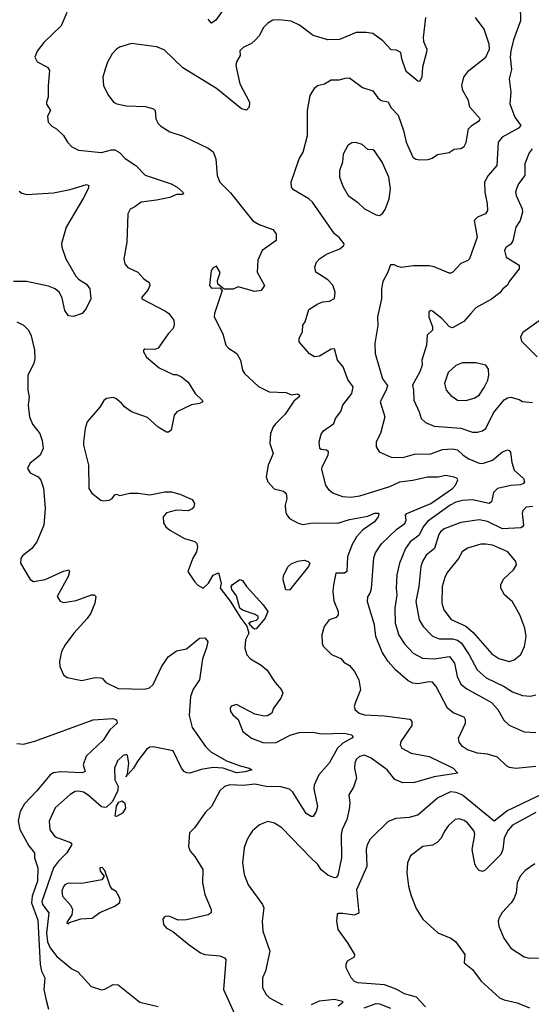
# Model space of a CAD drawing. Extents: x 1954678 to 2060275, y 904822 to 1016299.
# Tile 146 of 256: x 2034612 to 2037688, y 928196 to 934111. Entities that reach past the tile are written whole.
import ezdxf

# ---------------------------------------------------------------- set-up
doc = ezdxf.new("R2010")
doc.units = 0

msp = doc.modelspace()

# ---------------------------------------------------------------- linework, layer by layer
at = {"layer": '0CON20XD'}
for points in [[(2035845, 934183.8), (2035791.7, 934108.3), (2035765, 934091.2), (2035745, 934113.8)], [(2037620.6, 934195), (2037623.6, 934105), (2037580.4, 933989.6), (2037565.3, 933925), (2037560.9, 933885), (2037568.4, 933811.6), (2037554.7, 933755), (2037564.4, 933675), (2037560, 933605), (2037588.9, 933525), (2037624.4, 933475), (2037610.9, 933459.1), (2037512.2, 933405), (2037488.5, 933375), (2037480, 933235), (2037429.4, 933175), (2037407.1, 933135), (2037409.1, 933075), (2037423.5, 933005), (2037424.4, 932965), (2037412, 932945), (2037363.8, 932925), (2037344.2, 932905), (2037362.5, 932805), (2037316, 932675), (2037305.7, 932664.3), (2037265, 932646), (2037216.6, 932593.4), (2037205, 932588), (2037195, 932587.5), (2037105, 932627.3), (2037075, 932633.3), (2036978.3, 932631.7), (2036905, 932621.4), (2036880.3, 932630.3), (2036865, 932639.2), (2036840.7, 932639.3), (2036825.6, 932594.4), (2036795, 932537.5), (2036786.9, 932495), (2036787.7, 932435), (2036764.4, 932325), (2036765.7, 932274.3), (2036748.1, 932165), (2036749.4, 932105), (2036793.1, 931953.1), (2036823.5, 931913.5), (2036815.9, 931885), (2036779.5, 931815), (2036807.1, 931725), (2036782, 931625), (2036756.2, 931575), (2036756.2, 931545), (2036774.2, 931514.2), (2036845, 931483.5), (2036915, 931481.1), (2036985, 931500.8), (2037085, 931502), (2037155, 931527.9), (2037215, 931532), (2037245, 931526.2), (2037277.8, 931495), (2037312.6, 931472.6), (2037375, 931446.9), (2037395, 931445.4), (2037454.7, 931465.3), (2037515, 931515.8), (2037545, 931526.2), (2037555, 931523.8), (2037563, 931513), (2037570.5, 931450.5), (2037584.3, 931404.3), (2037640.8, 931355), (2037648, 931335), (2037641.2, 931325), (2037622.6, 931317.4), (2037565, 931313.2), (2037485, 931293.8), (2037460.4, 931269.6), (2037447.8, 931215), (2037435.4, 931204.6), (2037335, 931227.4), (2037275, 931223.1), (2037235, 931212.4), (2037200.9, 931195), (2037063.4, 931096.6), (2037037.2, 931065), (2037013.9, 931015), (2036960, 930975), (2036931.2, 930935), (2036896.2, 930845), (2036878.9, 930775), (2036876, 930696), (2036880, 930655), (2036867.1, 930575), (2036869.7, 930485), (2036892.6, 930412.6), (2036925, 930360.6), (2036978.1, 930305), (2037034.8, 930274.8), (2037105, 930271.1), (2037195.6, 930285), (2037225.9, 930245), (2037241.6, 930165), (2037265, 930120), (2037300.8, 930090.8), (2037449.5, 930009.5), (2037486.6, 929966.6), (2037523.4, 929903.4), (2037555, 929873.5), (2037645, 929833.1), (2037715, 929828.5)], [(2034896.7, 934155), (2034861.2, 934075), (2034756.6, 933973.4), (2034717.3, 933922.7), (2034704, 933885), (2034717.3, 933857.3), (2034780, 933825), (2034792, 933805), (2034782.9, 933715), (2034784.1, 933645.9), (2034774.3, 933615), (2034774.5, 933604.5), (2034798, 933565), (2034779.5, 933530.5), (2034784.4, 933495), (2034805, 933470.8), (2034833.3, 933455), (2034875, 933416.2), (2034898.8, 933375), (2034925, 933346.7), (2034965, 933328), (2035105, 933312.9), (2035165, 933330), (2035185, 933330), (2035213.1, 933313.1), (2035247.4, 933277.4), (2035310, 933235), (2035366.2, 933176.2), (2035523.3, 933125), (2035560, 933105), (2035593.3, 933075), (2035597.5, 933065), (2035589.2, 933060.8), (2035555, 933060.6), (2035515, 933043.8), (2035435, 933026.2), (2035342.5, 933015), (2035305, 932986), (2035277, 932973), (2035262.5, 932945), (2035255.8, 932775), (2035239.2, 932675), (2035244.2, 932645), (2035263, 932623), (2035323.3, 932593.3), (2035359.2, 932555), (2035391.4, 932531.4), (2035394.3, 932515), (2035383.4, 932486.6), (2035346.2, 932445), (2035346.7, 932435), (2035489.1, 932359.1), (2035508.8, 932345), (2035538.8, 932305), (2035542, 932275), (2035535, 932256.7), (2035505, 932224), (2035445, 932138.6), (2035425, 932129.4), (2035365, 932131.2), (2035356.7, 932125), (2035356.2, 932115), (2035374.6, 932084.6), (2035450.5, 932020.5), (2035535, 931980), (2035555, 931978.8), (2035585, 931966), (2035625, 931934), (2035668, 931865), (2035710, 931825), (2035712.5, 931815), (2035694.3, 931805.7), (2035645, 931798), (2035556.7, 931755), (2035541.2, 931735), (2035522.5, 931645), (2035507, 931633), (2035495, 931632.5), (2035445, 931663.3), (2035380.9, 931720.9), (2035285, 931754.2), (2035242, 931785), (2035225, 931808), (2035190, 931835), (2035175, 931842), (2035135, 931836.2), (2035117.7, 931822.3), (2035095, 931783.3), (2035018.8, 931695), (2035006, 931655), (2034996, 931575), (2034995.8, 931555), (2035026, 931435), (2035027.5, 931295), (2035047, 931267), (2035100, 931225), (2035115, 931220), (2035150, 931225), (2035167.5, 931235), (2035185, 931257.5), (2035195, 931260), (2035215, 931253.3), (2035275, 931266.2), (2035325, 931266.7), (2035395, 931256.7), (2035485, 931273.8), (2035525, 931273.8), (2035575, 931261.2), (2035649.3, 931229.3), (2035662.5, 931205), (2035660, 931185), (2035648.3, 931171.7), (2035625, 931160), (2035555, 931163.8), (2035495, 931149.2), (2035474, 931125), (2035477.7, 931087.7), (2035491.2, 931065), (2035514.5, 931044.5), (2035603.3, 930995), (2035665.9, 930975.9), (2035676.7, 930965), (2035681.2, 930945), (2035676.2, 930915), (2035654.1, 930875.9), (2035622.5, 930795), (2035662.5, 930735), (2035683.9, 930713.9), (2035715, 930696.2), (2035747.8, 930725), (2035775, 930774), (2035808.3, 930788.3), (2035824.6, 930725), (2035817.5, 930695), (2035877.2, 930617.2)], [(2037051.4, 934125), (2037038, 934005), (2037040, 933980), (2037059.4, 933935), (2037058.5, 933915), (2037034.4, 933825), (2037030, 933765), (2037015, 933740), (2037005, 933742.5), (2036935, 933800), (2036910, 933875), (2036904.2, 933914.2), (2036878.3, 933928.3), (2036845, 933930.8), (2036795, 933984.4), (2036735, 934028.1), (2036695, 934034.5), (2036635, 934033.6), (2036535, 933991.5), (2036465, 933989.1), (2036376.4, 934016.4), (2036295, 934078.1), (2036245, 934103.1), (2036169.8, 934110.2), (2036135, 934107.8), (2036105, 934091.1), (2036078.6, 934065), (2036051.9, 934015), (2036029.8, 933990.2), (2036005, 933968.9), (2035956, 933945), (2035935.7, 933925), (2035938.1, 933895), (2035915, 933858), (2035911.8, 933835), (2035936.1, 933725), (2035993.8, 933615), (2035992.5, 933585), (2035975, 933566.7), (2035945, 933576.2), (2035795, 933697.5), (2035592.7, 933822.7), (2035480.5, 933930.5), (2035435, 933948), (2035285, 933968.8), (2035213.2, 933946.8), (2035193.8, 933935), (2035168, 933905), (2035140.8, 933855), (2035126.7, 933813.3), (2035112.5, 933765), (2035116, 933715), (2035141.7, 933661.7), (2035176.6, 933616.6), (2035196.4, 933606.4), (2035255, 933593.1), (2035368.8, 933588.8), (2035417.5, 933575), (2035426.7, 933565), (2035431.2, 933515), (2035445, 933486.7), (2035461.2, 933471.2), (2035515, 933438), (2035595, 933412), (2035745, 933340), (2035775, 933316.7), (2035791.2, 933275), (2035800, 933175), (2035816.2, 933135), (2035880.3, 933070.3), (2036013.4, 932903.4), (2036051.3, 932881.3), (2036135, 932851.2), (2036153.8, 932825), (2036154, 932785), (2036070.8, 932725), (2036044.4, 932665.6), (2036040.8, 932595), (2036083.3, 932515), (2036063.3, 932485), (2036025, 932477.5), (2035925, 932506.2), (2035895, 932492.5), (2035841.7, 932491.7), (2035803, 932523), (2035801.2, 932545), (2035818.3, 932591.7), (2035795, 932630), (2035775, 932620), (2035763.3, 932605), (2035753.3, 932515), (2035765, 932497.5), (2035815, 932500), (2035830, 932485), (2035783.6, 932346.4), (2035782.5, 932325), (2035833.9, 932223.9), (2035852, 932155), (2035867.7, 932137.7), (2035917.5, 932105), (2035940, 932065), (2035952, 932005), (2035964, 931985), (2036048.3, 931908.3), (2036111.2, 931875), (2036215, 931870.6), (2036245, 931856.9), (2036283.8, 931863.8), (2036295.3, 931855.3), (2036291.8, 931845), (2036260.4, 931819.6), (2036208.3, 931741.7), (2036152.5, 931685)], [(2037715, 929623.5), (2037595, 929612.5), (2037557.6, 929617.6), (2037538.7, 929628.7), (2037485, 929680.6), (2037425, 929697.8), (2037363.8, 929703.8), (2037305, 929724.4), (2037274.3, 929745), (2037255, 929771.2), (2037250.6, 929795), (2037291.9, 929885), (2037292.9, 929905), (2037285, 929921.2), (2037217.8, 929947.8), (2037184.1, 929974.1), (2037117.1, 930105), (2037095, 930131.9), (2037075, 930133.5), (2037005, 930120.4), (2036975.4, 930125.4), (2036948.3, 930138.3), (2036872.9, 930202.9), (2036827.8, 930255), (2036790.7, 930310.7), (2036753.8, 930405), (2036745.4, 930475), (2036703.3, 930613.3), (2036705.4, 930644.6), (2036718.5, 930665), (2036727.1, 930692.9), (2036741.2, 930878.8), (2036751.7, 930908.3), (2036787.1, 930962.9), (2036879.4, 931050.6), (2036928.2, 931085), (2036936.1, 931105), (2036932.5, 931135), (2036940, 931145), (2037085, 931203.6), (2037214, 931295), (2037231.4, 931315), (2037245.7, 931345.7), (2037242, 931355), (2037225, 931362.7), (2037175, 931372), (2037127.4, 931362.6), (2037065, 931362.1), (2036975, 931342), (2036895, 931333.6), (2036835, 931305.3), (2036655, 931247.9), (2036605, 931239.6), (2036555, 931245.5), (2036495, 931265.7), (2036472.5, 931285), (2036453.1, 931315), (2036428, 931408), (2036430.9, 931425), (2036467.3, 931495), (2036469.2, 931515), (2036457.5, 931525), (2036425, 931528.6), (2036416, 931535), (2036413.5, 931575), (2036425, 931620), (2036438.9, 931641.1), (2036500.8, 931685), (2036510, 931715), (2036543, 931757), (2036554.6, 931795.4), (2036609.1, 931865), (2036616.2, 931906.2), (2036585, 931948.8), (2036556.9, 932025), (2036523.1, 932065), (2036505, 932133.8), (2036485, 932130.8), (2036415, 932089.4), (2036385, 932085.8), (2036355, 932103.8), (2036293.3, 932175), (2036293.3, 932195), (2036312.1, 932237.9), (2036314.2, 932275), (2036328.6, 932295), (2036350.9, 932369.1), (2036405, 932404.4), (2036435, 932415.4), (2036475, 932420.4), (2036504.5, 932435.5), (2036508.1, 932475), (2036495.5, 932515.5), (2036465, 932547.5), (2036393.3, 932595), (2036386, 932625), (2036396, 932655), (2036415.5, 932674.5), (2036457, 932703), (2036538, 932735), (2036560.8, 932755), (2036562.5, 932765), (2036535, 932801.4), (2036505.8, 932825), (2036372.9, 933015), (2036350, 933035), (2036259.1, 933089.1), (2036246, 933105), (2036244.1, 933134.1), (2036292, 933275), (2036315.8, 933315), (2036343.1, 933415), (2036342.5, 933565), (2036358, 933655), (2036387.7, 933702.3), (2036402.5, 933715), (2036445, 933726), (2036485, 933749.2), (2036535, 933748.8), (2036569.7, 933760.3), (2036595, 933762.5), (2036673.6, 933703.6), (2036735, 933684), (2036765, 933642.5), (2036785, 933626), (2036828, 933618), (2036844.4, 933584.4), (2036888, 933538), (2036919.6, 933445), (2036936.1, 933375), (2036976.7, 933285), (2036993.5, 933273.5), (2037018.6, 933268.6), (2037068.4, 933271.6), (2037091.5, 933278.5), (2037125, 933300.6), (2037195, 933312.9), (2037225, 933332.5), (2037265, 933338.1), (2037285, 933350), (2037297.4, 933372.6), (2037311.5, 933455), (2037331.8, 933478.2), (2037375.7, 933505), (2037381.4, 933515), (2037318.6, 933585), (2037310, 933625), (2037275.8, 933685), (2037270, 933715), (2037282.9, 933765), (2037311.9, 933805), (2037414, 933886), (2037436.8, 933935), (2037434, 933964), (2037404, 934055), (2037353.6, 934123.6)], [(2036775, 932933.8), (2036793.2, 932946.8), (2036808.6, 932971.4), (2036834.4, 933035), (2036842.2, 933095), (2036830.6, 933165), (2036791.1, 933255), (2036745, 933322.9), (2036735, 933329.4), (2036705, 933331.2), (2036670.9, 933360.9), (2036633.2, 933373.2), (2036609.1, 933370.9), (2036585.5, 933354.5), (2036557.8, 933302.2), (2036553.5, 933255), (2036535, 933202.5), (2036534.6, 933164.6), (2036557.4, 933107.4), (2036587.5, 933055), (2036642.5, 933015), (2036685, 932974.3), (2036755, 932938), (2036775, 932933.8)], [(2037693.1, 933335), (2037675, 933312), (2037648.5, 933245), (2037649.2, 933175), (2037611.9, 933125), (2037598.1, 933095), (2037593.1, 933075), (2037596.7, 933055), (2037633.1, 932975), (2037634.4, 932955), (2037621.8, 932905), (2037595.5, 932865), (2037578, 932782), (2037565, 932762.9), (2037535, 932743.1), (2037526.2, 932725), (2037537.1, 932685), (2037615, 932636.2), (2037615.6, 932615), (2037555, 932538), (2037544.2, 932515.8), (2037516.7, 932495), (2037499.5, 932470.5), (2037448.8, 932431.2), (2037355, 932379.2), (2037323.9, 932346.1), (2037282, 932298), (2037215, 932260), (2037195.7, 932265.7), (2037150, 932315), (2037095, 932360), (2037085, 932363.3), (2037071.2, 932355), (2037072.2, 932325), (2037094, 932265), (2037094.1, 932245.9), (2037061.2, 932215), (2037058.6, 932155), (2037030, 932065), (2037032.9, 932035), (2037017.5, 931995), (2036973.3, 931915), (2036980.3, 931885), (2036981.8, 931825), (2037014.4, 931755), (2037025.4, 931715.4), (2037051.4, 931691.4), (2037105, 931668.8), (2037265, 931656.8), (2037335, 931632.9), (2037365, 931632.2), (2037395, 931640.6), (2037415.3, 931654.7), (2037461.7, 931748.3), (2037525, 931826.7), (2037545, 931839.4), (2037565, 931842.9), (2037615, 931828.8), (2037635, 931816.7), (2037695, 931810.8)], [(2034610.2, 933080.2), (2034625, 933069.4), (2034655, 933061.4), (2034815, 933071.5), (2034915, 933091.5), (2035015, 933121.4), (2035028, 933115), (2035024.3, 933095), (2034995, 933040.8), (2034891.1, 932865), (2034864.2, 932765.8), (2034865.8, 932745), (2034890, 932675), (2034949.8, 932569.8), (2034965, 932551.9), (2035015, 932522), (2035033.8, 932495), (2035040, 932435), (2035012.5, 932375), (2034987.5, 932345), (2034935, 932327.5), (2034905, 932332.5), (2034884.5, 932364.5), (2034867.8, 932437.8), (2034851.5, 932471.5), (2034825, 932493.6), (2034785, 932509.6), (2034652.7, 932537.3), (2034575, 932538.1)], [(2034595, 932295.8), (2034635.4, 932275.4), (2034665, 932246), (2034681.7, 932211.7), (2034701.9, 932125), (2034702.9, 932075), (2034697.1, 932045), (2034662, 931975), (2034660.8, 931885), (2034669.2, 931845), (2034663.6, 931795), (2034672.2, 931725), (2034690.3, 931680.3), (2034734.3, 931625), (2034747.7, 931582.3), (2034752.5, 931535), (2034735.6, 931494.4), (2034673.8, 931445), (2034658.8, 931415), (2034675, 931388.8), (2034724.1, 931364.1), (2034740, 931345), (2034755.6, 931295.6), (2034764.6, 931175), (2034756.7, 931073.3), (2034715.5, 930975), (2034684.4, 930935), (2034629.7, 930890.3), (2034620, 930875), (2034618, 930845), (2034675, 930747.5), (2034695, 930736.2), (2034765, 930747.8), (2034875, 930798.6), (2034907.5, 930805), (2034911.2, 930795), (2034902.9, 930765), (2034836.7, 930645), (2034855, 930617.5), (2034875, 930610), (2034952, 930622), (2035045, 930656.7), (2035060, 930655), (2035070, 930645), (2035063.8, 930605), (2035039.2, 930545), (2035017.4, 930512.6), (2034938.1, 930425), (2034885.6, 930355), (2034864.4, 930315), (2034850.8, 930255), (2034853.8, 930225), (2034876.7, 930175), (2034898.3, 930158.3), (2034985, 930142), (2035065, 930158.5), (2035097.9, 930157.9), (2035107.5, 930155), (2035129.3, 930129.3), (2035205, 930092), (2035365, 930088.6), (2035392.1, 930097.9), (2035415, 930118), (2035464, 930224), (2035505, 930282.5), (2035555, 930320), (2035615, 930331.9), (2035693.3, 930395), (2035725, 930396.7), (2035742.5, 930375), (2035736.4, 930336.4), (2035711.4, 930271.4), (2035694, 930145), (2035655, 930088.8), (2035639.1, 930045), (2035631.1, 929931.1), (2035649.2, 929859.2), (2035728.5, 929745), (2035761.8, 929711.8), (2035855, 929659.3), (2035937.9, 929627.9), (2035992.5, 929615), (2036007.5, 929605), (2035967.9, 929592.1), (2035915, 929586.9), (2035835, 929614.2), (2035775, 929618.3), (2035703.3, 929606.7), (2035635, 929585.3), (2035617.1, 929587.1), (2035601.9, 929595), (2035585.3, 929615.3), (2035535, 929718.1), (2035415, 929741.9), (2035395, 929740), (2035375, 929727.5), (2035322.3, 929657.8), (2035296.2, 929615), (2035265, 929577.5), (2035260, 929580), (2035251.7, 929561.7), (2035260, 929580), (2035267.9, 929645), (2035260, 929690), (2035255, 929695.8), (2035235, 929690), (2035201.1, 929658.9), (2035183.3, 929615), (2035184.6, 929544.6), (2035203.8, 929505), (2035199.4, 929475), (2035167.4, 929412.6), (2035135, 929380.9), (2035125, 929377.1), (2035105, 929381.8), (2035025, 929451.2), (2034995, 929469.5), (2034965, 929476.9), (2034945, 929474), (2034915, 929455.8), (2034825, 929376), (2034789.5, 929295), (2034793, 929243), (2034825, 929201.5), (2034917.4, 929167.4), (2034925.6, 929155), (2034896.2, 929105), (2034845, 929056.4), (2034815.3, 929015), (2034745, 928812.5), (2034749.3, 928795), (2034786.6, 928745), (2034774, 928624), (2034780.5, 928570.5), (2034795, 928535.5), (2034835, 928483.1), (2034925, 928408.8), (2034961.7, 928391.7), (2035042.7, 928302.7), (2035105, 928282), (2035125, 928286.2), (2035175, 928313.8), (2035205, 928312), (2035335, 928208), (2035445, 928183.1)], [(2037735, 932301.2), (2037637.3, 932232.7), (2037623.3, 932205), (2037629.3, 932179.3), (2037724, 932085)], [(2037295, 931823.1), (2037345, 931836.9), (2037374.3, 931855), (2037405, 931901.4), (2037426.2, 931945), (2037432.7, 931975), (2037431.2, 932011.2), (2037415, 932036), (2037355, 932050), (2037275, 932049.5), (2037235, 932032.9), (2037188.9, 931991.1), (2037166.7, 931925), (2037175.8, 931885), (2037205, 931853.8), (2037244.3, 931824.3), (2037295, 931823.1)], [(2036152.5, 931685), (2036135.8, 931665), (2036120, 931625), (2036116.7, 931565), (2036136.2, 931505), (2036106.2, 931435), (2036093.9, 931363.9), (2036103.3, 931335), (2036142.1, 931292.1), (2036197.6, 931277.6), (2036214.4, 931264.4), (2036218.9, 931235), (2036209.2, 931195), (2036210, 931165), (2036215, 931142.5), (2036234.4, 931114.4), (2036285.7, 931085.7), (2036315, 931078.1), (2036375, 931087.8), (2036525, 931086.9), (2036595, 931108.8), (2036705, 931129.3), (2036745, 931145.8), (2036766.6, 931146.6), (2036770.5, 931140.5), (2036768.2, 931125), (2036745.4, 931095), (2036674, 931045), (2036638.2, 931005), (2036608.7, 930955), (2036583.2, 930885), (2036580, 930795), (2036565, 930786.7), (2036513.3, 930786.7), (2036498.1, 930715), (2036494.5, 930675.5), (2036500.6, 930620.6), (2036526.7, 930555), (2036527.1, 930535), (2036515, 930519.2), (2036472.5, 930505), (2036443.8, 930466.2), (2036427.8, 930415), (2036430, 930365), (2036436.9, 930346.9), (2036487, 930297), (2036542.3, 930272.3), (2036561.9, 930251.9), (2036595, 930231.2), (2036625.8, 930195), (2036650.8, 930145), (2036661.9, 930085), (2036628.8, 930005), (2036623.8, 929985), (2036628.8, 929965), (2036653.3, 929945), (2036685, 929934.2), (2036805, 929928.6), (2036958.5, 929908.5), (2036969.2, 929895), (2036969.7, 929870.3), (2036904.2, 929775), (2036899.2, 929755), (2036910, 929735), (2036965, 929703.5), (2037075, 929684.6), (2037193.5, 929626.5), (2037218.6, 929615), (2037246, 929584), (2037105, 929562.1), (2036985, 929527.5), (2036915, 929525.4), (2036866.7, 929546.7), (2036820.9, 929605), (2036725, 929675.3), (2036685, 929692.3), (2036654.3, 929685), (2036635, 929665.7), (2036627.3, 929645), (2036624.6, 929615), (2036636.5, 929555), (2036619.1, 929500.9), (2036591.4, 929455), (2036597.3, 929405), (2036592.4, 929367.6), (2036579.1, 929305), (2036551.5, 929245), (2036544.5, 929215), (2036546.7, 929075), (2036525, 928970), (2036515, 928958.1), (2036505, 928956.4), (2036465, 928972.5), (2036425, 929002.7), (2036405, 929035.6), (2036362.2, 929075), (2036188, 929255), (2036145, 929284), (2036105, 929293.8), (2036055, 929273.8), (2036012, 929238), (2035995.4, 929214.6), (2035977.2, 929182.8), (2035961.1, 929135), (2035952.2, 929045), (2035961.1, 928975), (2035985, 928913.8), (2036071.4, 928795), (2036080, 928775), (2036070, 928695), (2036074.5, 928635), (2036115.5, 928515.5), (2036090.6, 928395), (2036072.5, 928355), (2036072, 928295), (2036094.6, 928254.6), (2036114, 928235), (2036191.7, 928191.7)], [(2037697.1, 931187.1), (2037657.5, 931182.5), (2037636.9, 931163.1), (2037633.2, 931145), (2037640.8, 931075), (2037635.9, 931064.1), (2037625, 931059.2), (2037515, 931053.2), (2037425, 931097.1), (2037375, 931107.1), (2037265, 931090.4), (2037165, 931052.2), (2037142.1, 931035), (2037131.5, 931018.5), (2037106.8, 930935), (2037055.6, 930895), (2037033.2, 930855), (2037024.1, 930825), (2037012, 930705), (2036994.2, 930615), (2037013.5, 930505), (2037038.1, 930465), (2037095, 930407.3), (2037135, 930392), (2037215, 930391.6), (2037245, 930384.2), (2037268.4, 930365), (2037314.2, 930295.8), (2037361.8, 930205), (2037416.2, 930156.2), (2037524.3, 930105), (2037575, 930073.6), (2037635, 930051.1), (2037683.6, 930046.4), (2037716, 930055)], [(2037555, 930254.5), (2037585, 930264.3), (2037625, 930298), (2037646.4, 930345), (2037657.5, 930405), (2037648.8, 930455), (2037619.6, 930535), (2037575, 930614.4), (2037527.1, 930655), (2037505.6, 930695), (2037504.6, 930715.4), (2037521.1, 930748.9), (2037581.2, 930805), (2037598.8, 930835), (2037595.8, 930855.8), (2037547.5, 930915), (2037455, 930953.8), (2037415, 930960.4), (2037385, 930960), (2037305, 930936.5), (2037271.9, 930915), (2037251.1, 930875), (2037185, 930792.5), (2037170, 930765), (2037152.7, 930705), (2037150.9, 930605), (2037162.7, 930565), (2037206.9, 930506.9), (2037295, 930468), (2037339, 930429), (2037451.2, 930301.2), (2037493.1, 930273.1), (2037555, 930254.5)], [(2036235, 930684.3), (2036212, 930685), (2036196.7, 930745), (2036199.1, 930770.9), (2036226.2, 930825), (2036245, 930841.8), (2036285, 930858.2), (2036323.4, 930863.4), (2036346, 930855), (2036355.8, 930845), (2036348.9, 930825), (2036235, 930684.3)], [(2036025, 930449.2), (2036015, 930455.8), (2035990.8, 930485), (2036003.8, 930495), (2036036.9, 930503.1), (2036047, 930513), (2036046.7, 930525), (2036028.5, 930538.5), (2035952.8, 930562.8), (2035935.8, 930575), (2035915, 930650), (2035888.3, 930688.3), (2035883.3, 930705), (2035890, 930715), (2035935, 930748.5), (2035952.7, 930742.7), (2035975, 930705.7), (2036075.3, 930595.3), (2036103.6, 930555), (2036087.9, 930515), (2036035, 930450.8), (2036025, 930449.2)], [(2035877.2, 930617.2), (2035941, 930515), (2035978.3, 930468.3), (2035990, 930425), (2035970.8, 930385), (2035965.7, 930335), (2035977.5, 930295), (2036000.9, 930270.9), (2036065, 930232.5), (2036098, 930205), (2036148.7, 930128.7), (2036186.2, 930085), (2036193.8, 930065), (2036182, 930035), (2036138, 929975), (2036128, 929945), (2036101.2, 929928.8), (2036083.9, 929926.1), (2036025, 929939.2), (2035915, 929996.7), (2035884.1, 929985.9), (2035877, 929973), (2035880, 929955), (2035893.3, 929935), (2035926.1, 929906.1), (2035953.3, 929835), (2036005, 929794), (2036075, 929769.2), (2036115.8, 929765.8), (2036155, 929769.4), (2036238.3, 929811.7), (2036291.7, 929828.3), (2036375, 929830.4), (2036425, 929821.2), (2036565, 929823.8), (2036606.2, 929815), (2036618, 929805), (2036610, 929795), (2036555, 929764), (2036522.1, 929735), (2036473.3, 929645), (2036411.4, 929575), (2036382.1, 929512.1), (2036381.1, 929491.1), (2036403.1, 929385), (2036395.6, 929355), (2036375.8, 929324.2), (2036365, 929324), (2036335, 929341.5), (2036255, 929471.1), (2036235, 929489.2), (2036181.4, 929501.4), (2036093.5, 929503.5), (2036025, 929518.5), (2035955, 929510), (2035875, 929513.5), (2035843.8, 929505), (2035815, 929478), (2035766, 929385), (2035729.7, 929350.3), (2035665, 929257.5), (2035632.5, 929225), (2035627, 929143), (2035636.7, 929115), (2035665, 929083.3), (2035712.5, 929005), (2035712, 928925), (2035725.8, 928855.8), (2035763.8, 928765), (2035763.9, 928746.1), (2035745, 928732.5), (2035615, 928702.5), (2035565, 928702), (2035515, 928723.8), (2035493.9, 928726.1), (2035480.7, 928719.3), (2035473.6, 928706.4), (2035477.5, 928675), (2035495, 928652.5), (2035533.6, 928633.6), (2035632.1, 928552.1), (2035700, 928505), (2035725.8, 928494.2), (2035815, 928486.9), (2035844.4, 928474.4), (2035850.8, 928465), (2035850.5, 928435), (2035836.9, 928285), (2035905, 928134.2)], [(2034595, 929762.5), (2034635, 929758.5), (2034703.6, 929776.4), (2035055, 929905.4), (2035172.4, 929912.4), (2035193.8, 929905), (2035198.8, 929885), (2035154.6, 929845.4), (2035115, 929783.3), (2035013, 929687), (2034994.5, 929635), (2035006, 929595), (2034987.1, 929587.1), (2034858.5, 929591.5), (2034815, 929585.8), (2034794.8, 929575.2), (2034715, 929477.3), (2034640.6, 929399.4), (2034615.3, 929355), (2034602.7, 929297.3), (2034613.1, 929245), (2034667.3, 929147.3), (2034700.5, 929105), (2034700.6, 929075), (2034721.2, 929015), (2034719, 928935), (2034686.5, 928845), (2034682.6, 928805), (2034721.2, 928701.2), (2034735.5, 928435), (2034744.4, 928395), (2034763.8, 928355), (2034758.4, 928285), (2034771.3, 928221.3)], [(2037051.2, 928181.2), (2036998, 928238), (2036925, 928258.2), (2036876.1, 928286.1), (2036805, 928312.4), (2036645.4, 928325.4), (2036625, 928331.9), (2036605.7, 928355), (2036575.8, 928415), (2036574.1, 928435.9), (2036582.7, 928457.3), (2036625, 928481.2), (2036628, 928495), (2036585.6, 928565.6), (2036527.5, 928645), (2036518.8, 928695), (2036523.6, 928736.4), (2036527.5, 928742.5), (2036555, 928744), (2036625, 928732.5), (2036654.2, 928745.8), (2036639.7, 928885), (2036701.1, 929025), (2036697.1, 929125), (2036703.5, 929155), (2036720.5, 929189.5), (2036830, 929295), (2036875, 929314.4), (2036955, 929320.9), (2037005, 929334.5), (2037125, 929435.5), (2037205, 929473.6), (2037235, 929470), (2037275, 929453.3), (2037465, 929298.5), (2037541.8, 929358.2), (2037775, 929471.1)], [(2035195, 929323.3), (2035186.7, 929326.7), (2035194.7, 929385.3), (2035209.2, 929410.8), (2035228.3, 929418.3), (2035245, 929403.8), (2035249.1, 929375), (2035229.7, 929345), (2035195, 929323.3)], [(2037715, 929347.9), (2037575, 929271.8), (2037549.1, 929240.9), (2037524.7, 929195), (2037517.7, 929125), (2037505, 929096), (2037411.7, 929001.7), (2037395, 928994), (2037375, 929000), (2037357.9, 929017.9), (2037348.7, 929038.7), (2037332.9, 929125), (2037349.4, 929215), (2037344.3, 929235), (2037305, 929285.6), (2037285, 929300.6), (2037255, 929310.6), (2037231.2, 929305), (2037190.5, 929269.5), (2037165.6, 929235), (2037146.3, 929193.7), (2037122.9, 929167.1), (2037095, 929151.1), (2037035, 929144.2), (2036962.1, 929087.9), (2036943.1, 929045), (2036940, 928985), (2036949.4, 928905), (2036965, 928846.7), (2036995, 928771.2), (2037035, 928706.2), (2037125.6, 928625.6), (2037205, 928592.9), (2037233.3, 928573.3), (2037289.2, 928495), (2037284.3, 928444.3), (2037335.4, 928405.4), (2037385.8, 928335), (2037496.2, 928235), (2037525, 928221.9), (2037602.5, 928205), (2037677.5, 928175)], [(2034905, 928680), (2034912.5, 928687.5), (2034980.8, 928709.2), (2035047.8, 928712.2), (2035095, 928748), (2035183.9, 928786.1), (2035213.6, 928806.4), (2035216.2, 928825), (2035208.8, 928845), (2035193, 928873), (2035168.3, 928888.3), (2035155.8, 928905.8), (2035125, 929000), (2035108.3, 929018.3), (2035093.8, 929015), (2035096.7, 928995), (2035120, 928965), (2035105.6, 928944.4), (2034985, 928921.4), (2034905, 928923.1), (2034885, 928915.6), (2034875, 928904), (2034866.2, 928875), (2034869.5, 928845), (2034919.1, 928789.1), (2034930, 928765), (2034926, 928734), (2034893.3, 928685), (2034905, 928680)], [(2037709.3, 929039.3), (2037650.7, 928999.3), (2037621.1, 928965), (2037603.8, 928926.2), (2037596.2, 928865), (2037585, 928834), (2037566.9, 928805), (2037512.6, 928747.4), (2037494.2, 928715), (2037489.2, 928695), (2037492.5, 928665), (2037523.6, 928593.6), (2037565, 928532.5), (2037645, 928480.8), (2037675, 928472.9), (2037745, 928474.2)], [(2034771.3, 928221.3), (2034785, 928165.8)], [(2036365.8, 928194.2), (2036415, 928216.4), (2036505, 928227.3), (2036553.3, 928215), (2036553.8, 928205), (2036526.3, 928183.7)], [(2036683.6, 928175), (2036755, 928199.7), (2036775, 928199.2), (2036841.5, 928171.5)]]:
    msp.add_lwpolyline(points, dxfattribs=at)

doc.saveas('drawing.dxf')
